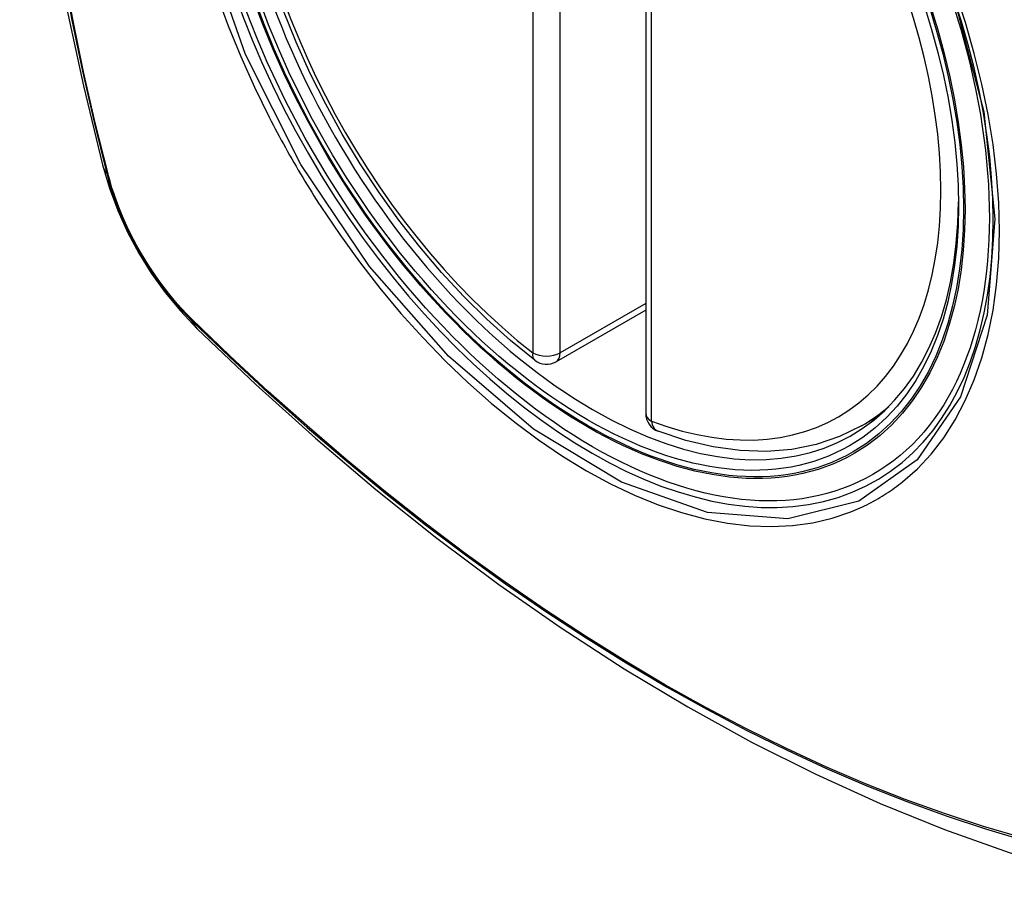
# Model space of a CAD drawing. Header units: inches. Extents: x 387.2 to 455.7, y 148.1 to 211.9.
# Tile 90 of 97: x 437.488 to 438.09, y 180.433 to 180.972. Entities that reach past the tile are written whole.
import ezdxf

# ---------------------------------------------------------------- set-up
doc = ezdxf.new("R2010")
doc.units = ezdxf.units.IN
doc.header["$MEASUREMENT"] = 0
doc.layers.add('Visible Edges(ANSI)', color=7, linetype='Continuous', lineweight=25)
doc.layers.add('Visible Tangent Edges(ANSI)', color=7, linetype='Continuous', lineweight=25)

msp = doc.modelspace()

# ---------------------------------------------------------------- linework, layer by layer
at = {"layer": 'Visible Edges(ANSI)'}
for p, q in [((437.87078, 181.21666), (437.87078, 180.73136)), ((437.87078, 180.79429), (437.8161, 180.76281)), ((438.00259, 180.72362), (438.0129, 180.72955))]:
    msp.add_line(p, q, dxfattribs=at)
at = {"layer": 'Visible Edges(ANSI)', "flags": 128}
for points in [[(437.54249, 181.59101), (437.52965, 181.5529), (437.5186, 181.51367), (437.50931, 181.47338), (437.50175, 181.43211), (437.49591, 181.38992), (437.49177, 181.34687), (437.4893, 181.30303), (437.48848, 181.25846), (437.48929, 181.21321), (437.49172, 181.16736), (437.49574, 181.12096), (437.50133, 181.07409), (437.50848, 181.0268), (437.51716, 180.97916), (437.52735, 180.93125), (437.53903, 180.88313)], [(437.80297, 180.76371), (437.78827, 180.77571), (437.77384, 180.7887), (437.75975, 180.80261), (437.74605, 180.81737), (437.73281, 180.83294), (437.72008, 180.84923), (437.70791, 180.86617), (437.69637, 180.88369), (437.68549, 180.9017), (437.67534, 180.92014), (437.66595, 180.9389), (437.65738, 180.95792), (437.64964, 180.9771)], [(437.53903, 180.88313), (437.54326, 180.86883), (437.5484, 180.8551), (437.55439, 180.84189), (437.5612, 180.82916), (437.56882, 180.8169), (437.57727, 180.80511), (437.5866, 180.79379), (437.59687, 180.78296)], [(437.59687, 180.78296), (437.63268, 180.74883), (437.66906, 180.7161), (437.70595, 180.68482), (437.7433, 180.65504), (437.78107, 180.62682), (437.81922, 180.6002), (437.85768, 180.57525), (437.89643, 180.55199), (437.93542, 180.53049), (437.97459, 180.51079), (438.01392, 180.49294), (438.05334, 180.47699), (438.09284, 180.46299), (438.13235, 180.451), (438.17182, 180.44105), (438.21122, 180.43322)], [(438.00259, 180.72362), (437.98921, 180.71705), (437.97497, 180.71224), (437.96001, 180.70922), (437.94445, 180.70799), (437.92842, 180.70852), (437.91201, 180.71078), (437.89531, 180.71473), (437.87843, 180.72031)]]:
    msp.add_lwpolyline(points, dxfattribs=at)
at = {"layer": 'Visible Edges(ANSI)'}
for centre, start, end in [((437.81021, 180.77304), 232.21581, 299.93599), ((437.88259, 180.73136), 180, 249.36936)]:
    msp.add_arc(centre, 0.01181, start, end, dxfattribs=at)
msp.add_ellipse((437.83561, 180.98864), major_axis=(-0.15963, 0.2772), ratio=0.578093, dxfattribs=at)
msp.add_ellipse((437.83909, 180.99064), major_axis=(0.15718, -0.27294), ratio=0.578093, start_param=2.362013, end_param=7.062765, dxfattribs=at)
at = {"layer": 'Visible Tangent Edges(ANSI)'}
for p, q in [((437.80186, 181.25353), (437.80186, 180.76823)), ((437.81856, 180.76823), (437.81856, 181.25353)), ((437.87424, 180.72655), (437.87424, 181.21185)), ((437.54255, 180.87702), (437.54243, 180.87747)), ((437.87078, 180.7983), (437.81856, 180.76823)), ((437.59362, 180.78882), (437.59329, 180.78915))]:
    msp.add_line(p, q, dxfattribs=at)
at = {"layer": 'Visible Tangent Edges(ANSI)', "flags": 128}
for points in [[(438.05935, 180.98409), (438.07727, 180.91547), (438.08399, 180.85013), (438.07923, 180.79123), (438.06311, 180.74132), (438.0366, 180.70287), (438.00089, 180.67768), (437.95759, 180.66684), (437.90847, 180.67077), (437.8559, 180.68928), (437.80232, 180.7216), (437.75027, 180.76614), (437.70206, 180.82099), (437.66012, 180.88333), (437.62641, 180.95045), (437.6022, 181.0196)], [(437.51456, 181.00223), (437.52034, 180.97134), (437.52679, 180.94028), (437.53389, 180.90906), (437.54165, 180.87771)], [(437.54243, 180.87747), (437.53466, 180.90876), (437.52754, 180.93991), (437.52108, 180.9709), (437.51528, 181.00172)], [(437.60895, 180.9869), (437.61589, 180.96797), (437.62354, 180.94916), (437.63189, 180.93053), (437.6409, 180.9121)], [(438.02763, 180.6894), (438.03671, 180.69743), (438.0451, 180.70643), (438.05278, 180.71638), (438.05975, 180.72729), (438.06597, 180.73911), (438.07143, 180.75179), (438.07609, 180.76525), (438.07993, 180.77943), (438.08292, 180.79427), (438.08505, 180.80976), (438.08634, 180.82591), (438.08677, 180.84265), (438.08634, 180.85989), (438.08506, 180.87755), (438.08292, 180.89555), (438.07993, 180.91384), (438.07611, 180.93238), (438.07147, 180.9511), (438.06603, 180.96996), (438.0598, 180.98888)], [(437.6409, 180.9121), (437.6421, 180.90977), (437.64331, 180.90744), (437.64453, 180.90512), (437.64576, 180.90279), (437.64699, 180.90048), (437.64824, 180.89817), (437.6495, 180.89586), (437.65077, 180.89356), (437.65205, 180.89126), (437.65334, 180.88897), (437.65464, 180.88668), (437.65595, 180.8844), (437.65727, 180.88213), (437.6586, 180.87986), (437.65994, 180.87759), (437.66129, 180.87534), (437.66265, 180.87308), (437.66402, 180.87084), (437.6654, 180.8686), (437.66679, 180.86636), (437.66818, 180.86414), (437.66959, 180.86192), (437.67101, 180.8597), (437.67243, 180.8575)], [(437.54165, 180.87771), (437.54274, 180.87366), (437.54395, 180.86959), (437.54526, 180.86552), (437.54668, 180.86144), (437.5482, 180.85737), (437.54983, 180.85331), (437.55156, 180.84926), (437.55339, 180.84523), (437.55531, 180.84122), (437.55732, 180.83725), (437.55943, 180.83331), (437.56162, 180.82942), (437.56389, 180.82558), (437.56625, 180.82179), (437.56868, 180.81806), (437.57119, 180.8144), (437.57377, 180.8108), (437.57641, 180.80728), (437.57911, 180.80384), (437.58188, 180.80049), (437.58469, 180.79722), (437.58756, 180.79405), (437.59048, 180.79098), (437.59344, 180.78801)], [(437.59329, 180.78915), (437.59039, 180.79207), (437.58754, 180.7951), (437.58474, 180.79822), (437.58198, 180.80143), (437.57928, 180.80472), (437.57664, 180.80809), (437.57406, 180.81154), (437.57154, 180.81506), (437.56909, 180.81865), (437.56672, 180.82229), (437.56442, 180.826), (437.56219, 180.82976), (437.56005, 180.83356), (437.55799, 180.83741), (437.55602, 180.84129), (437.55414, 180.84521), (437.55234, 180.84915), (437.55065, 180.85311), (437.54904, 180.85709), (437.54754, 180.86107), (437.54614, 180.86507), (437.54484, 180.86906), (437.54364, 180.87304), (437.54255, 180.87702)], [(437.67243, 180.8575), (437.68391, 180.84044), (437.69592, 180.82386), (437.70841, 180.8078), (437.72133, 180.79234), (437.73464, 180.77752), (437.74829, 180.76341), (437.76223, 180.75006), (437.77641, 180.73754), (437.79076, 180.72586), (437.80527, 180.71507), (437.81988, 180.70518), (437.83455, 180.69624), (437.84924, 180.68829), (437.86386, 180.68136), (437.87836, 180.67548), (437.8927, 180.67065), (437.90684, 180.66689), (437.92072, 180.66421), (437.93431, 180.66262), (437.94755, 180.66214), (437.96041, 180.66275), (437.9728, 180.66446), (437.98471, 180.66725), (437.99611, 180.6711)], [(437.59344, 180.78801), (437.61671, 180.76563), (437.64025, 180.74385), (437.66401, 180.72268), (437.68797, 180.70217), (437.7121, 180.68234), (437.73638, 180.6632), (437.76077, 180.64479), (437.78525, 180.62713), (437.80979, 180.61023), (437.83435, 180.59412), (437.85891, 180.5788), (437.88347, 180.56428), (437.90801, 180.55056), (437.93256, 180.53764), (437.95707, 180.52552), (437.98153, 180.51422), (438.00591, 180.50376), (438.03017, 180.49415), (438.05431, 180.48538), (438.07833, 180.47746), (438.10219, 180.47041)], [(438.10093, 180.47199), (438.07717, 180.47897), (438.05324, 180.48681), (438.02919, 180.4955), (438.00502, 180.50505), (437.98072, 180.51545), (437.95634, 180.52669), (437.9319, 180.53876), (437.90742, 180.55164), (437.88293, 180.56532), (437.85844, 180.57981), (437.83394, 180.59509), (437.80943, 180.61119), (437.78495, 180.62807), (437.76052, 180.64572), (437.73618, 180.66411), (437.71196, 180.68323), (437.68789, 180.70305), (437.66399, 180.72355), (437.64029, 180.74469), (437.61683, 180.76645), (437.59362, 180.78882)], [(437.99611, 180.6711), (437.99752, 180.67167), (437.99893, 180.67226), (438.00033, 180.67286), (438.00172, 180.67348), (438.00311, 180.67412), (438.00448, 180.67477), (438.00584, 180.67544), (438.0072, 180.67613), (438.00855, 180.67683), (438.00988, 180.67755), (438.01121, 180.67829), (438.01253, 180.67905), (438.01384, 180.67982), (438.01515, 180.68061), (438.01644, 180.68141), (438.01772, 180.68223), (438.01899, 180.68307), (438.02026, 180.68392), (438.02151, 180.6848), (438.02275, 180.68568), (438.02399, 180.68659), (438.02521, 180.68751), (438.02643, 180.68845), (438.02763, 180.6894)]]:
    msp.add_lwpolyline(points, dxfattribs=at)
at = {"layer": 'Visible Tangent Edges(ANSI)'}
for centre, major_axis, ratio, start_param, end_param in [((437.8381, 180.99007), (-0.17285, 0.30015), 0.578093, 5.049711, 10.658253), ((437.83805, 180.99004), (-0.1503, 0.261), 0.578093, 5.670484, 8.47055), ((437.83805, 180.99004), (0.1503, -0.261), 0.578093, 5.670484, 8.47055), ((437.6534, 180.91258), (-0.11438, -0.02945), 0.352863, 0, 0.142152), ((437.55096, 180.88061), (-0.00953, -0.00245), 0.357658, 0.142431, 0.406138), ((437.60061, 180.79462), (-0.00688, -0.00704), 0.360494, 5.876137, 6.139844), ((437.67954, 180.86732), (-0.08267, -0.08436), 0.355706, 6.140128, 6.283185), ((437.81021, 180.77304), (-0.00724, -0.00933), 0.471826, 5.568124, 6.283185), ((437.81021, 180.77304), (0.01181, 0), 0.575862, 3.926991, 5.497787), ((437.81021, 180.77304), (0.00589, -0.01024), 0.578093, 0, 0.787332), ((437.8464, 180.99485), (0.15619, -0.27123), 0.578093, 0, 0.112305), ((437.88259, 180.73136), (-0.01181, 0), 0.575862, 0, 0.785398), ((437.88259, 180.73136), (-0.00416, -0.01105), 0.667544, 5.394234, 6.283185)]:
    msp.add_ellipse(centre, major_axis=major_axis, ratio=ratio, start_param=start_param, end_param=end_param, dxfattribs=at)
for centre, major_axis in [((437.83869, 180.99041), (0.17078, -0.29656)), ((437.83571, 180.9887), (-0.16238, 0.28198)), ((437.83561, 180.98864), (0.16178, -0.28094))]:
    msp.add_ellipse(centre, major_axis=major_axis, ratio=0.578093, dxfattribs=at)

doc.saveas('drawing.dxf')
